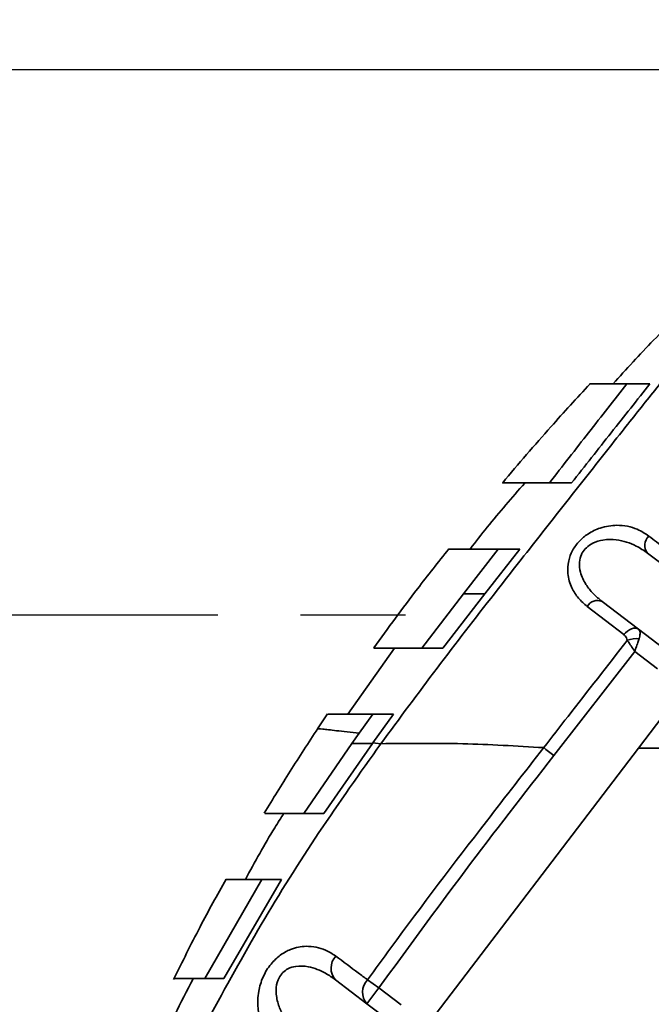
# Model space of a CAD drawing. Header units: millimetres. Extents: x -8713 to 3261, y -18743 to -8704.
# Tile 96 of 156: x -4219 to -4123, y -11282 to -11133. Entities that reach past the tile are written whole.
import ezdxf

# ---------------------------------------------------------------- set-up
doc = ezdxf.new("R2010")
doc.units = ezdxf.units.MM
doc.header["$LTSCALE"] = 10
doc.header["$PDSIZE"] = -1
doc.linetypes.add('CENTER', pattern=[50.8, 31.75, -6.35, 6.35, -6.35])
doc.layers.get('Defpoints').update_dxf_attribs({"true_color": 0x5e5e5e})
doc.layers.add('细实线层', color=7, linetype='Continuous')
doc.dimstyles.new('ISO-25', dxfattribs={"dimscale": 20, "dimtxt": 4, "dimasz": 3.05, "dimexe": 3, "dimexo": 0.625, "dimtad": 1, "dimdec": 0, "dimtxsty": 'Standard', "dimcen": 2.5, "dimclrd": 1, "dimclre": 1, "dimclrt": 4, "dimadec": 1, "dimazin": 2, "dimtfac": 1, "dimtdec": 0, "dimtmove": 0, "dimatfit": 0, "dimfxl": 1, "dimarcsym": 0})

# ---------------------------------------------------------------- blocks, each defined once
blk = doc.blocks.new('*U157')
at = {"color": 0, "linetype": 'CENTER', "transparency": 16777216}
blk.add_line((1087.7, 0), (-452.24, 0), dxfattribs=at)
blk = doc.blocks.new('*D177')
at = {"color": 1, "lineweight": -2, "transparency": 16777216}
for p, q in [((-4603.16, -11162.12), (-4603.16, -10919.27)), ((-4189.07, -11223.12), (-4663.16, -11223.12)), ((-4603.16, -11393.12), (-4603.16, -11223.12)), ((-4231.58, -11393.12), (-4663.16, -11393.12)), ((-4603.16, -11454.12), (-4603.16, -11515.12))]:
    blk.add_line(p, q, dxfattribs=at)
at = {"color": 1, "lineweight": 20, "transparency": 16777216}
for points in [[(-4613.33, -11162.12), (-4593, -11162.12), (-4603.16, -11223.12)], [(-4613.33, -11454.12), (-4593, -11454.12), (-4603.16, -11393.12)]]:
    blk.add_solid(points, dxfattribs=at)
at = {"layer": 'Defpoints', "color": 0, "lineweight": 20, "transparency": 16777216}
for p in [(-4603.16, -11223.12), (-4176.57, -11223.12), (-4219.08, -11393.12)]:
    blk.add_point(p, dxfattribs=at)
at = {"color": 4, "transparency": 16777216, "insert": (-4656.11, -11010.2), "char_height": 80, "attachment_point": 5, "rotation": 90}
blk.add_mtext('170', dxfattribs=at)
blk = doc.blocks.new('*D178')
at = {"color": 1, "lineweight": -2, "transparency": 16777216}
for p, q in [((-4456.15, -11079.62), (-4456.15, -10887.56)), ((-4021.75, -11140.62), (-4516.15, -11140.62)), ((-4456.15, -11223.12), (-4456.15, -11140.62)), ((-4189.07, -11223.12), (-4516.15, -11223.12)), ((-4456.15, -11284.12), (-4456.15, -11345.12))]:
    blk.add_line(p, q, dxfattribs=at)
at = {"color": 1, "lineweight": 20, "transparency": 16777216}
for points in [[(-4466.32, -11079.62), (-4445.98, -11079.62), (-4456.15, -11140.62)], [(-4466.32, -11284.12), (-4445.98, -11284.12), (-4456.15, -11223.12)]]:
    blk.add_solid(points, dxfattribs=at)
at = {"layer": 'Defpoints', "color": 0, "lineweight": 20, "transparency": 16777216}
for p in [(-4456.15, -11140.62), (-4009.25, -11140.62), (-4176.57, -11223.12)]:
    blk.add_point(p, dxfattribs=at)
at = {"color": 4, "transparency": 16777216, "insert": (-4508.65, -10953.09), "char_height": 80, "attachment_point": 5, "rotation": 90}
blk.add_mtext('83', dxfattribs=at)
blk = doc.blocks.new('*D167')
at = {"color": 1, "lineweight": -2, "transparency": 16777216}
for p, q in [((-3328.92, -10865.5), (-3456.27, -10738.83)), ((-2624.13, -11223.12), (-2282.64, -11223.12))]:
    blk.add_line(p, q, dxfattribs=at)
blk.add_arc((-2969.38, -11223.12), 626.73, 5.57879, 129.5751, dxfattribs=at)
at = {"color": 1, "lineweight": 20, "transparency": 16777216}
for points in [[(-3361.81, -10747.55), (-3375.51, -10732.53), (-3413.73, -10781.15)], [(-2335.46, -11161.7), (-2355.77, -11162.69), (-2342.64, -11223.12)]]:
    blk.add_solid(points, dxfattribs=at)
at = {"layer": 'Defpoints', "color": 0, "lineweight": 20, "transparency": 16777216}
for p in [(-2526.61, -10779.56), (-3320.06, -10874.32), (-4176.57, -11223.12), (-2969.38, -11223.12), (-2636.63, -11223.12)]:
    blk.add_point(p, dxfattribs=at)
at = {"color": 4, "transparency": 16777216, "insert": (-2710.12, -10594.83), "char_height": 80, "attachment_point": 5, "rotation": 337.5769}
blk.add_mtext('130%%D', dxfattribs=at)
blk = doc.blocks.new('*D168')
at = {"color": 1, "lineweight": -2, "transparency": 16777216}
for p, q in [((-2624.13, -11223.12), (-2362.13, -11223.12)), ((-3337.5, -11596.02), (-3395.99, -11655.27))]:
    blk.add_line(p, q, dxfattribs=at)
blk.add_arc((-2969.38, -11223.12), 547.25, 231.7592, 353.6101, dxfattribs=at)
at = {"color": 1, "lineweight": 20, "transparency": 16777216}
for points in [[(-2435.68, -11283.46), (-2415.38, -11284.6), (-2422.13, -11223.12)], [(-3314.83, -11660.56), (-3301.38, -11645.32), (-3353.84, -11612.57)]]:
    blk.add_solid(points, dxfattribs=at)
at = {"layer": 'Defpoints', "color": 0, "lineweight": 20, "transparency": 16777216}
for p in [(-4176.57, -11223.12), (-2969.38, -11223.12), (-2636.63, -11223.12), (-3328.72, -11587.13), (-2967.03, -11770.37)]:
    blk.add_point(p, dxfattribs=at)
at = {"color": 4, "transparency": 16777216, "insert": (-2778.75, -11679.18), "char_height": 80, "attachment_point": 5, "rotation": 22.6847}
blk.add_mtext('130%%D', dxfattribs=at)
blk = doc.blocks.new('*D169')
at = {"color": 1, "lineweight": -2, "transparency": 16777216}
blk.add_arc((-3969.93, -11223.12), 395.04, 288.8561, 351.1439, dxfattribs=at)
at = {"color": 1, "lineweight": 20, "transparency": 16777216}
for points in [[(-3589.74, -11283.16), (-3569.46, -11284.73), (-3574.89, -11223.12)], [(-3839.72, -11606.81), (-3844.79, -11587.12), (-3901.33, -11612.16)]]:
    blk.add_solid(points, dxfattribs=at)
at = {"layer": 'Defpoints', "color": 0, "lineweight": 20, "transparency": 16777216}
for p in [(-4176.57, -11223.12), (-2636.63, -11223.12), (-3945.16, -11363.6), (-3734.03, -11539.99), (-3746.65, -12489.44)]:
    blk.add_point(p, dxfattribs=at)
at = {"color": 4, "transparency": 16777216, "insert": (-3707.87, -11443.02), "char_height": 80, "attachment_point": 5, "rotation": 50}
blk.add_mtext('80°', dxfattribs=at)

msp = doc.modelspace()

# ---------------------------------------------------------------- linework, layer by layer
at = {"color": 4}
for centre, radius, start, end in [((-4112.58, -12173.12), 1935.77, 290, 188), ((-4884.99, -12281.68), 1155.77, 26.45821, 69.54179)]:
    msp.add_arc(centre, radius, start, end, dxfattribs=at)
at = {"layer": '细实线层', "linetype": 'Continuous', "lineweight": 35}
for p, q in [((-4123.63, -11188.12), (-4127.11, -11188.12)), ((-4138.85, -11203.12), (-4135.49, -11203.12)), ((-4151.88, -11219.89), (-4146.62, -11213.12)), ((-4148.63, -11219.89), (-4143.33, -11213.12)), ((-4143.33, -11213.12), (-4146.62, -11213.12)), ((-4119.2, -11217.39), (-4123.99, -11213.73)), ((-4158.18, -11228.12), (-4151.88, -11219.89)), ((-4154.98, -11228.12), (-4148.63, -11219.89)), ((-4151.88, -11219.89), (-4148.63, -11219.89)), ((-4127.58, -11226.08), (-4133.13, -11221.82)), ((-4130.87, -11221.06), (-4125.35, -11225.27)), ((-4125.35, -11225.27), (-4120.67, -11228.84)), ((-4162.31, -11228.12), (-4169.38, -11238.11)), ((-4158.18, -11228.12), (-4154.98, -11228.12)), ((-4125.93, -11228.61), (-4138.18, -11244.38)), ((-4122.49, -11231.23), (-4125.93, -11228.61)), ((-4125.38, -11243.26), (-4117.31, -11232.67)), ((-4172.44, -11238.08), (-4173.96, -11240.35)), ((-4167.68, -11240.99), (-4165.6, -11238.12)), ((-4162.44, -11238.12), (-4165.6, -11238.12)), ((-4165.58, -11242.44), (-4162.44, -11238.12)), ((-4167.68, -11240.99), (-4168.78, -11242.53)), ((-4168.78, -11242.53), (-4176.06, -11253.12)), ((-4165.65, -11242.53), (-4173, -11253.12)), ((-4168.78, -11242.53), (-4165.65, -11242.53)), ((-4165.58, -11242.44), (-4165.65, -11242.53)), ((-4165.58, -11242.44), (-4164.37, -11242.58)), ((-4125.38, -11243.26), (-4190.4, -11328.47)), ((-3982.58, -11243.26), (-4125.38, -11243.26)), ((-4176.06, -11253.12), (-4173, -11253.12)), ((-4182.42, -11263.12), (-4191.05, -11278.12)), ((-4179.44, -11263.12), (-4188.17, -11278.12)), ((-4179.44, -11263.12), (-4182.42, -11263.12)), ((-4191.05, -11278.12), (-4188.17, -11278.12)), ((-4166.49, -11281.94), (-4171.25, -11278.3)), ((-4164.67, -11279.55), (-4166.39, -11278.32)), ((-4164.67, -11279.55), (-4166.49, -11281.94)), ((-4164.67, -11279.55), (-4161.32, -11282.11)), ((-4163.14, -11284.49), (-4166.49, -11281.94))]:
    msp.add_line(p, q, dxfattribs=at)
at = {"layer": '细实线层', "linetype": 'Continuous', "lineweight": 35, "flags": 128}
msp.add_lwpolyline([(-4127.58, -11226.08), (-4127.32, -11225.79), (-4127.03, -11225.54), (-4126.73, -11225.33), (-4126.42, -11225.19), (-4126.12, -11225.11), (-4125.83, -11225.1), (-4125.57, -11225.15), (-4125.35, -11225.27)], dxfattribs=at)
at = {"layer": '细实线层', "linetype": 'Continuous', "lineweight": 35}
for centre, radius, start, end in [((-4122.57, -11212.56), 1.84, 130.5695, 219.4768), ((-4131.59, -11222.67), 1.76, 65.9296, 151.035), ((-4125.69, -11230.45), 3.77, 83.686, 111.2297), ((-4169.29, -11276.54), 2.63, 136.6389, 221.9044), ((-4164.5, -11280.18), 2.65, 135.5887, 221.4207)]:
    msp.add_arc(centre, radius, start, end, dxfattribs=at)
for points, knots in [([(-4147.19, -11219.88), (-4145.01, -11217.11), (-4140.66, -11211.56), (-4134.18, -11203.33), (-4128.34, -11195.94), (-4123.17, -11189.44), (-4118.66, -11183.79), (-4114.34, -11178.4), (-4110.26, -11173.33), (-4106.5, -11168.68), (-4103.14, -11164.53), (-4100.28, -11161.02), (-4098.29, -11158.59), (-4097.03, -11157.06), (-4096.36, -11156.23), (-4096.05, -11155.86), (-4096.1, -11155.93), (-4096.11, -11155.94)], [0, 0, 0, 0, 0.094113, 0.188224, 0.282331, 0.352924, 0.423514, 0.494101, 0.564683, 0.635259, 0.705827, 0.776382, 0.846925, 0.893978, 0.941024, 0.988071, 1, 1, 1, 1]), ([(-4119.65, -11178.14), (-4120.8, -11179.26), (-4124.11, -11182.49), (-4127.21, -11185.91), (-4129.23, -11188.15)], [0, 0, 0, 0, 0.347775, 1, 1, 1, 1]), ([(-4132.69, -11188.11), (-4134.68, -11190.27), (-4139.2, -11195.17), (-4143.52, -11200.24), (-4145.93, -11203.09)], [0, 0, 0, 0, 0.440355, 1, 1, 1, 1]), ([(-4138.85, -11203.12), (-4136.86, -11200.56), (-4132.84, -11195.41), (-4129.03, -11190.56), (-4127.11, -11188.12)], [0, 0, 0, 0, 0.496857, 1, 1, 1, 1]), ([(-4135.49, -11203.12), (-4133.47, -11200.56), (-4129.42, -11195.41), (-4125.56, -11190.56), (-4123.63, -11188.12)], [0, 0, 0, 0, 0.496878, 1, 1, 1, 1]), ([(-4132.68, -11188.12), (-4132.7, -11188.12), (-4132.83, -11188.12), (-4132.24, -11188.12), (-4130.99, -11188.12), (-4129.23, -11188.12), (-4127.82, -11188.12), (-4127.11, -11188.12)], [0, 0, 0, 0, 0.053647, 0.325557, 0.597179, 0.798365, 1, 1, 1, 1]), ([(-4142.59, -11203.15), (-4144.52, -11205.34), (-4147.37, -11208.59), (-4150, -11212.01), (-4150.86, -11213.12)], [0, 0, 0, 0, 0.675871, 1, 1, 1, 1]), ([(-4138.85, -11203.12), (-4139.85, -11203.12), (-4141.85, -11203.12), (-4143.98, -11203.12), (-4145.38, -11203.12), (-4146.01, -11203.12), (-4145.91, -11203.12), (-4145.89, -11203.12)], [0, 0, 0, 0, 0.228974, 0.458137, 0.687087, 0.923986, 1, 1, 1, 1]), ([(-4133.13, -11221.82), (-4133.59, -11221.41), (-4134.51, -11220.61), (-4135.57, -11218.95), (-4136.15, -11217.05), (-4136.06, -11215.05), (-4135.42, -11213.32), (-4134.37, -11211.89), (-4132.91, -11210.69), (-4130.93, -11209.76), (-4128.86, -11209.45), (-4127, -11209.64), (-4125.32, -11210.13), (-4124.34, -11210.79), (-4123.77, -11211.16)], [0, 0, 0, 0, 0.090083, 0.180053, 0.285266, 0.366673, 0.43196, 0.497197, 0.557471, 0.637576, 0.746628, 0.821892, 0.897244, 1, 1, 1, 1]), ([(-4123.77, -11211.16), (-4123.01, -11211.75), (-4121.43, -11212.98), (-4119.8, -11214.24), (-4118.96, -11214.89)], [0, 0, 0, 0, 0.482345, 1, 1, 1, 1]), ([(-4123.99, -11213.73), (-4124.55, -11213.35), (-4125.95, -11212.4), (-4128.26, -11211.68), (-4130.56, -11211.64), (-4132.15, -11212.09), (-4133.25, -11212.83), (-4133.77, -11213.49), (-4134.15, -11214.23), (-4134.4, -11215.25), (-4134.19, -11216.85), (-4133.41, -11218.45), (-4132.25, -11219.91), (-4131.33, -11220.68), (-4130.87, -11221.06)], [0, 0, 0, 0, 0.109697, 0.276901, 0.378011, 0.453981, 0.507828, 0.55357, 0.564766, 0.62316, 0.700889, 0.808182, 0.904025, 1, 1, 1, 1]), ([(-4154.08, -11213.1), (-4155.68, -11215.11), (-4159.59, -11220.01), (-4163.27, -11225.09), (-4165.45, -11228.08)], [0, 0, 0, 0, 0.409177, 1, 1, 1, 1]), ([(-4154.05, -11213.12), (-4154.07, -11213.12), (-4154.12, -11213.12), (-4153.43, -11213.12), (-4152.25, -11213.12), (-4150.77, -11213.12), (-4148.94, -11213.12), (-4147.39, -11213.12), (-4146.62, -11213.12)], [0, 0, 0, 0, 0.116509, 0.34486, 0.508031, 0.671204, 0.835601, 1, 1, 1, 1]), ([(-4164.37, -11242.58), (-4161.56, -11238.76), (-4155.92, -11231.13), (-4150.1, -11223.63), (-4147.19, -11219.88)], [0, 0, 0, 0, 0.500001, 1, 1, 1, 1]), ([(-4127.05, -11226.94), (-4127.09, -11226.8), (-4127.17, -11226.45), (-4127.42, -11226.22), (-4127.58, -11226.08)], [0, 0, 0, 0, 0.3747061, 1, 1, 1, 1]), ([(-4125.35, -11225.27), (-4125.26, -11225.39), (-4125.12, -11225.56), (-4125.1, -11226.05), (-4125.2, -11226.44), (-4125.27, -11226.7)], [0, 0, 0, 0, 0.412833, 0.60346, 1, 1, 1, 1]), ([(-4139.72, -11243.18), (-4139.72, -11243.18), (-4138.49, -11241.61), (-4134.27, -11236.19), (-4130.04, -11230.77), (-4127.05, -11226.94)], [0, 0, 0, 0, 0.000003, 0.291253, 1, 1, 1, 1]), ([(-4125.93, -11228.61), (-4125.93, -11228.6), (-4126.03, -11228.46), (-4126.3, -11228.05), (-4126.69, -11227.47), (-4126.95, -11227.09), (-4127.05, -11226.94)], [0, 0, 0, 0, 0.005174, 0.235855, 0.686807, 1, 1, 1, 1]), ([(-4125.93, -11228.61), (-4125.93, -11228.6), (-4125.87, -11228.44), (-4125.71, -11227.97), (-4125.48, -11227.31), (-4125.33, -11226.88), (-4125.27, -11226.7)], [0, 0, 0, 0, 0.005173, 0.235425, 0.686801, 1, 1, 1, 1]), ([(-4158.18, -11228.12), (-4159.18, -11228.12), (-4161.17, -11228.12), (-4163.31, -11228.12), (-4164.77, -11228.12), (-4165.48, -11228.12), (-4165.42, -11228.12), (-4165.4, -11228.12)], [0, 0, 0, 0, 0.220731, 0.441634, 0.662349, 0.890069, 1, 1, 1, 1]), ([(-4172.38, -11238.12), (-4172.39, -11238.12), (-4172.41, -11238.12), (-4171.49, -11238.12), (-4169.49, -11238.12), (-4166.9, -11238.12), (-4165.6, -11238.12)], [0, 0, 0, 0, 0.141741, 0.3725047, 0.6853168, 1, 1, 1, 1]), ([(-4173.93, -11240.3), (-4175.34, -11242.45), (-4178.1, -11246.66), (-4180.73, -11250.96), (-4182.03, -11253.08)], [0, 0, 0, 0, 0.508151, 1, 1, 1, 1]), ([(-4173.92, -11240.31), (-4173.92, -11240.31), (-4174.08, -11240.28), (-4173.32, -11240.36), (-4171.38, -11240.58), (-4168.91, -11240.86), (-4167.68, -11240.99)], [0, 0, 0, 0, 0.009426, 0.339704, 0.669911, 1, 1, 1, 1]), ([(-4190.5, -11284.25), (-4187.88, -11279.45), (-4182.64, -11269.84), (-4173.88, -11255.95), (-4167.54, -11247.04), (-4164.37, -11242.58)], [0, 0, 0, 0, 0.333327, 0.666661, 1, 1, 1, 1]), ([(-4164.37, -11242.58), (-4160.27, -11242.53), (-4152.2, -11242.44), (-4143.83, -11242.94), (-4139.72, -11243.18)], [0, 0, 0, 0, 0.509237, 1, 1, 1, 1]), ([(-4166.39, -11278.32), (-4165.22, -11276.7), (-4159.35, -11268.61), (-4150.42, -11256.92), (-4142.61, -11246.9), (-4139.72, -11243.18), (-4139.72, -11243.18)], [0, 0, 0, 0, 0.135994, 0.680017, 0.999999, 1, 1, 1, 1]), ([(-4138.18, -11244.38), (-4142.69, -11250.17), (-4151.7, -11261.75), (-4160.34, -11273.62), (-4164.67, -11279.55)], [0, 0, 0, 0, 0.499922, 1, 1, 1, 1]), ([(-4179.06, -11253.11), (-4179.53, -11253.84), (-4181.61, -11257.09), (-4183.46, -11260.49), (-4184.89, -11263.12)], [0, 0, 0, 0, 0.2243, 1, 1, 1, 1]), ([(-4181.96, -11253.12), (-4181.94, -11253.12), (-4181.9, -11253.12), (-4181.02, -11253.12), (-4179.83, -11253.12), (-4178.21, -11253.12), (-4176.77, -11253.12), (-4176.06, -11253.12)], [0, 0, 0, 0, 0.229374, 0.421336, 0.613299, 0.806648, 1, 1, 1, 1]), ([(-4187.83, -11263.08), (-4189.16, -11265.48), (-4191.92, -11270.49), (-4194.46, -11275.6), (-4195.78, -11278.26)], [0, 0, 0, 0, 0.480546, 1, 1, 1, 1]), ([(-4182.42, -11263.12), (-4183.36, -11263.12), (-4185.24, -11263.12), (-4186.96, -11263.12), (-4187.84, -11263.12), (-4187.77, -11263.12), (-4187.75, -11263.12)], [0, 0, 0, 0, 0.287881, 0.575748, 0.867663, 1, 1, 1, 1]), ([(-4179.98, -11288.28), (-4180.65, -11287.65), (-4181.73, -11286.64), (-4182.63, -11284.59), (-4182.91, -11283.3), (-4183.05, -11281.81), (-4183, -11280.24), (-4182.32, -11277.88), (-4181.14, -11275.93), (-4179.63, -11274.51), (-4177.8, -11273.51), (-4175.92, -11273.16), (-4174.16, -11273.34), (-4172.62, -11273.81), (-4171.71, -11274.41), (-4171.2, -11274.73)], [0, 0, 0, 0, 0.133584, 0.214667, 0.295602, 0.296651, 0.391436, 0.467789, 0.545009, 0.611478, 0.677888, 0.777009, 0.8461, 0.915281, 1, 1, 1, 1]), ([(-4171.2, -11274.73), (-4170.07, -11275.58), (-4168.47, -11276.77), (-4166.86, -11277.97), (-4166.39, -11278.32)], [0, 0, 0, 0, 0.706014, 1, 1, 1, 1]), ([(-4171.25, -11278.3), (-4171.74, -11277.96), (-4172.99, -11277.09), (-4175.02, -11276.29), (-4177.02, -11276.15), (-4178.36, -11276.54), (-4179.06, -11277.03), (-4179.55, -11277.57), (-4179.87, -11278.08), (-4180.2, -11279.03), (-4180.31, -11280.43), (-4179.94, -11282.13), (-4179.19, -11283.75), (-4178.05, -11285.48), (-4176.95, -11286.45), (-4176.26, -11287.06)], [0, 0, 0, 0, 0.093137, 0.239872, 0.337563, 0.397354, 0.440656, 0.453305, 0.495342, 0.518227, 0.587285, 0.681092, 0.766542, 0.85435, 1, 1, 1, 1]), ([(-4192.82, -11278.15), (-4193.77, -11279.96), (-4195.47, -11283.23), (-4196.89, -11286.63), (-4197.52, -11288.15)], [0, 0, 0, 0, 0.5531337, 1, 1, 1, 1]), ([(-4195.67, -11278.12), (-4195.65, -11278.12), (-4195.61, -11278.12), (-4195.03, -11278.12), (-4194.09, -11278.12), (-4192.8, -11278.12), (-4191.63, -11278.12), (-4191.05, -11278.12)], [0, 0, 0, 0, 0.184982, 0.388196, 0.591412, 0.795704, 1, 1, 1, 1])]:
    msp.add_open_spline(points, degree=3, knots=knots, dxfattribs=at)
msp.add_open_spline([(-4138.18, -11244.38), (-4138.46, -11244.16), (-4139.02, -11243.72), (-4139.49, -11243.36), (-4139.72, -11243.18)], degree=3, dxfattribs=at)

# ---------------------------------------------------------------- block references
at = {"color": 1, "linetype": 'CENTER'}
msp.add_blockref('*U157', (-3724.33, -11223.12), dxfattribs=at)

# ---------------------------------------------------------------- dimensions: what is measured, and where the dimension line sits
for base, line1, line2, picture, middle in [((-2526.61, -10779.56), ((-2969.38, -11223.12), (-3320.06, -10874.32)), ((-2636.63, -11223.12), (-4176.57, -11223.12)), '*D167', (-2710.12, -10594.83)), ((-2967.03, -11770.37), ((-2636.63, -11223.12), (-4176.57, -11223.12)), ((-2969.38, -11223.12), (-3328.72, -11587.13)), '*D168', (-2778.75, -11679.18))]:
    dim = msp.add_angular_dim_2l(base=base, line1=line1, line2=line2, text='130%%D', dimstyle='ISO-25')
    dim.commit()
    dim.dimension.update_dxf_attribs({"geometry": picture, "text_midpoint": middle})
dim = msp.add_linear_dim(base=(-4456.15162154, -11140.62346574), p1=(-4176.57278329, -11223.12346574), p2=(-4009.25225636, -11140.62346574), angle=90, dimstyle='ISO-25')
dim.commit()
dim.dimension.update_dxf_attribs({"geometry": '*D178', "text_midpoint": (-4456.15162154, -10953.08975787), "dimtype": 160})
dim = msp.add_linear_dim(base=(-4603.16, -11223.12), p1=(-4219.08, -11393.12), p2=(-4176.57, -11223.12), angle=90, dimstyle='ISO-25')
dim.commit()
dim.dimension.update_dxf_attribs({"geometry": '*D177', "text_midpoint": (-4656.11, -11010.2)})
dim = msp.add_angular_dim_2l(base=(-3734.03, -11539.99), line1=((-3945.16, -11363.6), (-3746.65, -12489.44)), line2=((-2636.63, -11223.12), (-4176.57, -11223.12)), dimstyle='ISO-25')
dim.commit()
dim.dimension.update_dxf_attribs({"geometry": '*D169', "text_midpoint": (-3707.87, -11443.02)})

doc.saveas('drawing.dxf')
